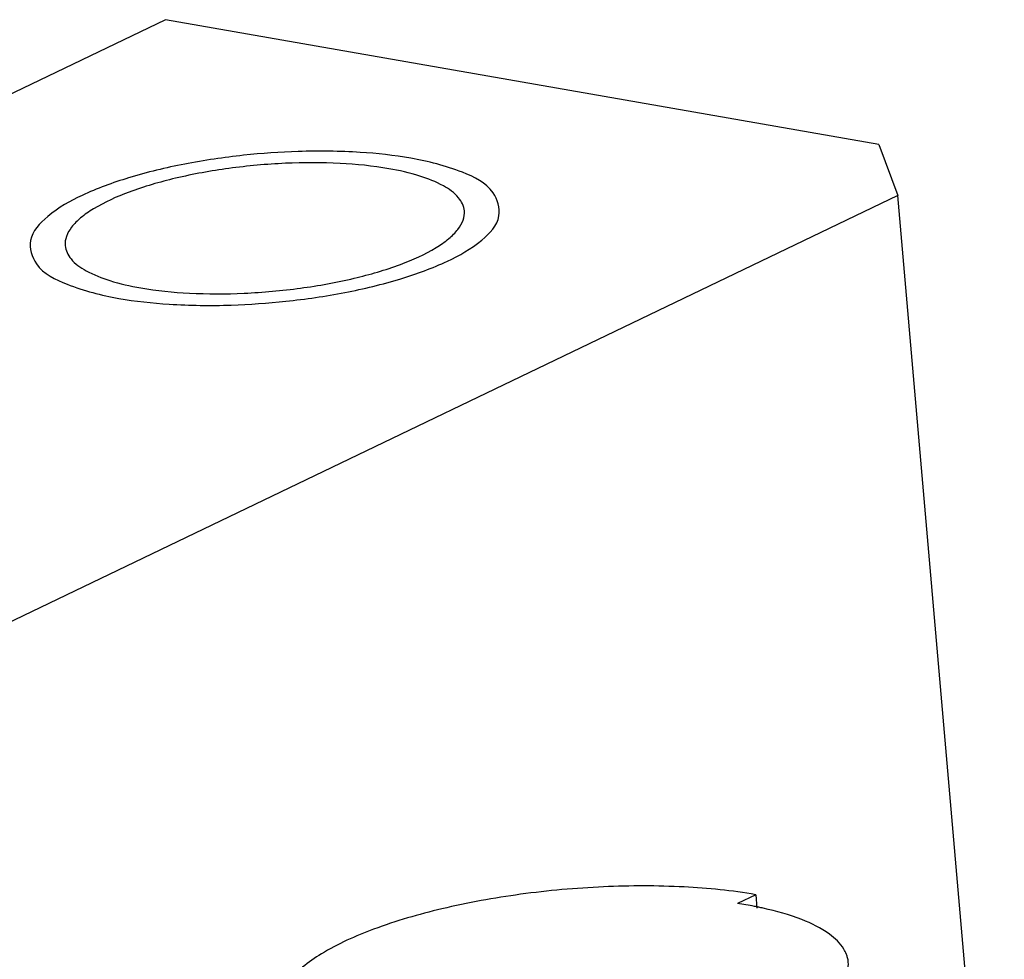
# Model space of a CAD drawing. Header units: millimetres. Extents: x -24622 to 2314, y -1603 to 2287.
# Tile 117 of 236: x -1903 to -1894, y 877 to 885. Entities that reach past the tile are written whole.
import ezdxf

# ---------------------------------------------------------------- set-up
doc = ezdxf.new("R2010")
doc.units = ezdxf.units.MM

msp = doc.modelspace()

# ---------------------------------------------------------------- linework, layer by layer
at = {"color": 7, "linetype": 'Continuous'}
for p, q in [((-1901.4808, 884.7548), (-1909.4168, 880.9445)), ((-1895.4279, 883.6976), (-1901.4808, 884.7548)), ((-1895.4279, 883.6976), (-1895.2659, 883.264)), ((-1895.2659, 883.264), (-1937.2119, 863.1242)), ((-1894.364, 872.8689), (-1895.2659, 883.264)), ((-1896.4726, 877.3347), (-1896.6274, 877.2604)), ((-1896.4726, 877.3347), (-1896.4628, 877.2218))]:
    msp.add_line(p, q, dxfattribs=at)
for centre, radius, start, end in [((-1897.1599, 873.7565), 3.5441, 79.01252, 81.35909), ((-1897.0968, 874.0891), 3.2056, 78.32047, 78.98551), ((-1897.0656, 874.2397), 3.0518, 77.5693, 78.32124), ((-1895.9357, 876.7387), 0.2495, 14.0818, 21.18997)]:
    msp.add_arc(centre, radius, start, end, dxfattribs=at)
for points, start_tangent, end_tangent in [([(-1899.3996, 883.5806), (-1899.8271, 883.6298), (-1900.3531, 883.6371), (-1900.8168, 883.6049), (-1901.3172, 883.5304), (-1901.7924, 883.4139), (-1902.1869, 883.2651), (-1902.4785, 883.0863), (-1902.6249, 882.8812), (-1902.5746, 882.6847), (-1902.3144, 882.5117), (-1901.876, 882.3916)], (-0.985088, 0.172054), (0.985088, -0.172054)), ([(-1901.876, 882.3916), (-1901.4486, 882.3424), (-1900.9226, 882.335), (-1900.4589, 882.3672), (-1899.9585, 882.4417), (-1899.4833, 882.5582), (-1899.0888, 882.7071), (-1898.7971, 882.8859), (-1898.6508, 883.091), (-1898.7011, 883.2874), (-1898.9613, 883.4605), (-1899.3996, 883.5806)], (0.985088, -0.172054), (-0.985088, 0.172054)), ([(-1899.5854, 883.4914), (-1899.9987, 883.5361), (-1900.4632, 883.5369), (-1900.9415, 883.4937), (-1901.3956, 883.41), (-1901.7892, 883.2924), (-1902.0909, 883.1504), (-1902.1995, 883.0737), (-1902.2766, 882.9953), (-1902.3209, 882.9166), (-1902.3315, 882.8394)], (-0.985088, 0.172054), (0.085591, -0.99633)), ([(-1898.9442, 883.1327), (-1898.9943, 883.2455), (-1899.1225, 883.3458), (-1899.3229, 883.4292), (-1899.5854, 883.4914)], (-0.085591, 0.99633), (-0.985088, 0.172054)), ([(-1901.6903, 882.4808), (-1901.277, 882.4361), (-1900.8125, 882.4353), (-1900.3342, 882.4785), (-1899.88, 882.5622), (-1899.4864, 882.6797), (-1899.1848, 882.8218), (-1899.0762, 882.8984), (-1898.9991, 882.9769), (-1898.9548, 883.0555), (-1898.9442, 883.1327)], (0.985088, -0.172054), (-0.085591, 0.99633)), ([(-1902.3315, 882.8394), (-1902.2814, 882.7267), (-1902.1532, 882.6263), (-1901.9527, 882.543), (-1901.6903, 882.4808)], (0.085591, -0.99633), (0.985088, -0.172054)), ([(-1896.4726, 877.3347), (-1897.0807, 877.4004), (-1897.7638, 877.4015), (-1898.4674, 877.338), (-1899.1353, 877.2148), (-1899.7141, 877.0419), (-1900.1577, 876.833), (-1900.3172, 876.7202), (-1900.4306, 876.6048), (-1900.4956, 876.4891), (-1900.511, 876.3755)], (-0.985088, 0.172054), (0.086283, -0.996271)), ([(-1895.8475, 877.0002), (-1896.0819, 877.1235), (-1896.4087, 877.2199)], (-0.807424, 0.589971), (-0.976545, 0.215315)), ([(-1895.703, 876.8289), (-1895.7253, 876.8738), (-1895.8475, 877.0002)], (-0.360852, 0.932623), (-0.807424, 0.589971)), ([(-1895.8006, 876.5029), (-1895.7028, 876.6529), (-1895.6936, 876.7994)], (0.684555, 0.728961), (-0.242557, 0.970137))]:
    msp.add_spline(points, degree=3, dxfattribs=dict(at, start_tangent=start_tangent, end_tangent=end_tangent))

doc.saveas('drawing.dxf')
